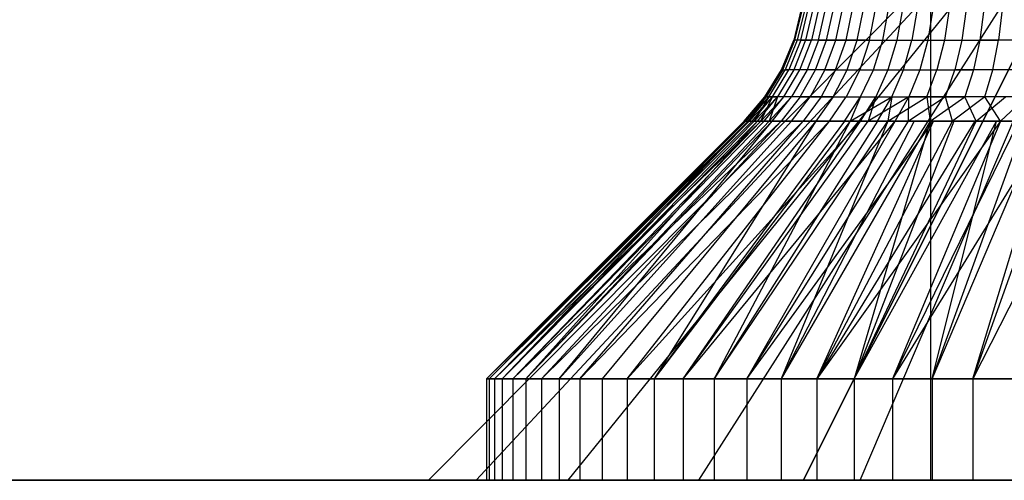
# Model space of a CAD drawing. Extents: x -18 to 18, y -209 to 194.
# Tile 14 of 108: x 10.41 to 14.29, y -209 to -207.18. Entities that reach past the tile are written whole.
import ezdxf

# ---------------------------------------------------------------- set-up
doc = ezdxf.new("R2010")
doc.units = 0
doc.header["$LTSCALE"] = 25.4
doc.layers.get('0').update_dxf_attribs({"linetype": 'CONTINUOUS'})

# ---------------------------------------------------------------- blocks, each defined once
blk = doc.blocks.new('PROFILE_FOCUS_15WB_STL')
at = {"color": 0}
for p, q in [((12.0237, -209, -55.876), (14.0079, -207, -55.6253)), ((12.0237, -209, -55.124), (14.0079, -207, -55.3747)), ((12.0237, -209, -55.876), (14.0079, -207, -55.6253)), ((12.0237, -209, -55.124), (14.0079, -207, -55.3747)), ((12.2107, -209, -56.6044), (14.0702, -207, -55.8681)), ((12.2107, -209, -56.6044), (14.0702, -207, -55.8681)), ((12.2107, -209, -54.3956), (14.0702, -207, -55.1319)), ((12.2107, -209, -54.3956), (14.0702, -207, -55.1319)), ((12.5729, -209, -53.7366), (14.191, -207, -54.9122)), ((12.5729, -209, -57.2634), (14.191, -207, -56.0878)), ((12.5729, -209, -57.2634), (14.191, -207, -56.0878)), ((12.5729, -209, -53.7366), (14.191, -207, -54.9122)), ((13.0877, -209, -53.1885), (14.3626, -207, -54.7295)), ((13.0877, -209, -57.8115), (14.3626, -207, -56.2705)), ((13.0877, -209, -53.1885), (14.3626, -207, -54.7295)), ((13.0877, -209, -57.8115), (14.3626, -207, -56.2705)), ((13.5, -209, -55.13), (14.5021, -206.99, -55.13)), ((14.5021, -206.99, -55.87), (13.5, -209, -55.87)), ((13.5, -209, -55.13), (14.5021, -206.99, -55.13)), ((14.5021, -206.99, -55.87), (13.5, -209, -55.87)), ((13.7227, -209, -58.2145), (14.5742, -207, -56.4048)), ((13.7227, -209, -58.2145), (14.5742, -207, -56.4048)), ((13.7227, -209, -52.7855), (14.5742, -207, -54.5952)), ((13.7227, -209, -52.7855), (14.5742, -207, -54.5952)), ((14, -207, -37), (14, -209, -37)), ((14, -207, -37), (14, -209, -37)), ((13.4907, -207.1438, -55.5416), (13.4614, -207.2658, -55.5424)), ((13.4907, -207.1438, -55.5416), (13.4614, -207.2658, -55.5424)), ((13.4661, -207.2658, -55.3729), (13.4953, -207.1438, -55.3753)), ((13.4661, -207.2658, -55.3729), (13.4953, -207.1438, -55.3753)), ((13.5045, -207.1438, -55.7074), (13.4754, -207.2658, -55.7114)), ((13.5045, -207.1438, -55.7074), (13.4754, -207.2658, -55.7114)), ((13.4894, -207.2658, -55.2049), (13.5182, -207.1438, -55.2105)), ((13.4894, -207.2658, -55.2049), (13.5182, -207.1438, -55.2105)), ((13.5364, -207.1438, -55.8706), (13.5079, -207.2658, -55.8778)), ((13.5364, -207.1438, -55.8706), (13.5079, -207.2658, -55.8778)), ((13.559, -207.1438, -55.0493), (13.531, -207.2658, -55.0405)), ((13.559, -207.1438, -55.0493), (13.531, -207.2658, -55.0405)), ((13.5586, -207.2658, -56.0397), (13.586, -207.1438, -56.0294)), ((13.5586, -207.2658, -56.0397), (13.586, -207.1438, -56.0294)), ((13.5905, -207.2658, -54.8817), (13.6173, -207.1438, -54.8935)), ((13.5905, -207.2658, -54.8817), (13.6173, -207.1438, -54.8935)), ((13.6267, -207.2658, -56.195), (13.6528, -207.1438, -56.1817)), ((13.6267, -207.2658, -56.195), (13.6528, -207.1438, -56.1817)), ((13.6671, -207.2658, -54.7304), (13.6924, -207.1438, -54.7451)), ((13.6671, -207.2658, -54.7304), (13.6924, -207.1438, -54.7451)), ((13.7115, -207.2658, -56.3418), (13.736, -207.1438, -56.3258)), ((13.7115, -207.2658, -56.3418), (13.736, -207.1438, -56.3258)), ((13.7598, -207.2658, -54.5885), (13.7834, -207.1438, -54.6058)), ((13.7598, -207.2658, -54.5885), (13.7834, -207.1438, -54.6058)), ((13.8119, -207.2658, -56.4785), (13.8345, -207.1438, -56.4598)), ((13.8119, -207.2658, -56.4785), (13.8345, -207.1438, -56.4598)), ((13.8892, -207.1438, -54.4774), (13.8676, -207.2658, -54.4576)), ((13.8892, -207.1438, -54.4774), (13.8676, -207.2658, -54.4576)), ((13.9472, -207.1438, -56.5822), (13.9268, -207.2658, -56.6032)), ((13.9472, -207.1438, -56.5822), (13.9268, -207.2658, -56.6032)), ((14.0084, -207.1438, -54.3614), (13.9892, -207.2658, -54.3393)), ((14.0084, -207.1438, -54.3614), (13.9892, -207.2658, -54.3393)), ((14.0726, -207.1438, -56.6915), (14.0546, -207.2658, -56.7146)), ((14.0726, -207.1438, -56.6915), (14.0546, -207.2658, -56.7146)), ((14.1397, -207.1438, -54.2592), (14.123, -207.2658, -54.2352)), ((14.1397, -207.1438, -54.2592), (14.123, -207.2658, -54.2352)), ((14.2093, -207.1438, -56.7863), (14.194, -207.2658, -56.8112)), ((14.2093, -207.1438, -56.7863), (14.194, -207.2658, -56.8112)), ((14.2814, -207.1438, -54.1721), (14.2674, -207.2658, -54.1464)), ((14.2814, -207.1438, -54.1721), (14.2674, -207.2658, -54.1464)), ((13.4134, -207.3818, -55.5437), (13.4614, -207.2658, -55.5424)), ((13.4134, -207.3818, -55.5437), (13.4614, -207.2658, -55.5424)), ((13.4182, -207.3818, -55.3689), (13.4661, -207.2658, -55.3729)), ((13.4182, -207.3818, -55.3689), (13.4661, -207.2658, -55.3729)), ((13.4754, -207.2658, -55.7114), (13.4278, -207.3818, -55.718)), ((13.4754, -207.2658, -55.7114), (13.4278, -207.3818, -55.718)), ((13.4894, -207.2658, -55.2049), (13.4422, -207.3818, -55.1957)), ((13.4894, -207.2658, -55.2049), (13.4422, -207.3818, -55.1957)), ((13.4754, -207.2658, -55.7114), (13.4614, -207.2658, -55.5424)), ((13.5079, -207.2658, -55.8778), (13.4614, -207.3818, -55.8896)), ((13.5079, -207.2658, -55.8778), (13.4614, -207.3818, -55.8896)), ((13.4661, -207.2658, -55.3729), (13.4614, -207.2658, -55.5424)), ((13.4754, -207.2658, -55.7114), (13.4614, -207.2658, -55.5424)), ((13.4661, -207.2658, -55.3729), (13.4614, -207.2658, -55.5424)), ((13.4894, -207.2658, -55.2049), (13.4661, -207.2658, -55.3729)), ((13.4894, -207.2658, -55.2049), (13.4661, -207.2658, -55.3729)), ((13.5079, -207.2658, -55.8778), (13.4754, -207.2658, -55.7114)), ((13.5079, -207.2658, -55.8778), (13.4754, -207.2658, -55.7114)), ((13.4852, -207.3818, -55.0262), (13.531, -207.2658, -55.0405)), ((13.4852, -207.3818, -55.0262), (13.531, -207.2658, -55.0405)), ((13.4894, -207.2658, -55.2049), (13.531, -207.2658, -55.0405)), ((13.4894, -207.2658, -55.2049), (13.531, -207.2658, -55.0405)), ((13.5586, -207.2658, -56.0397), (13.5079, -207.2658, -55.8778)), ((13.5586, -207.2658, -56.0397), (13.5079, -207.2658, -55.8778)), ((13.5586, -207.2658, -56.0397), (13.5136, -207.3818, -56.0565)), ((13.5586, -207.2658, -56.0397), (13.5136, -207.3818, -56.0565)), ((13.5905, -207.2658, -54.8817), (13.531, -207.2658, -55.0405)), ((13.5905, -207.2658, -54.8817), (13.531, -207.2658, -55.0405)), ((13.5465, -207.3818, -54.8624), (13.5905, -207.2658, -54.8817)), ((13.5465, -207.3818, -54.8624), (13.5905, -207.2658, -54.8817)), ((13.5586, -207.2658, -56.0397), (13.6267, -207.2658, -56.195)), ((13.5586, -207.2658, -56.0397), (13.6267, -207.2658, -56.195)), ((13.5838, -207.3818, -56.2167), (13.6267, -207.2658, -56.195)), ((13.5838, -207.3818, -56.2167), (13.6267, -207.2658, -56.195)), ((13.6671, -207.2658, -54.7304), (13.5905, -207.2658, -54.8817)), ((13.6671, -207.2658, -54.7304), (13.5905, -207.2658, -54.8817)), ((13.6254, -207.3818, -54.7064), (13.6671, -207.2658, -54.7304)), ((13.6254, -207.3818, -54.7064), (13.6671, -207.2658, -54.7304)), ((13.6267, -207.2658, -56.195), (13.7115, -207.2658, -56.3418)), ((13.6267, -207.2658, -56.195), (13.7115, -207.2658, -56.3418)), ((13.7598, -207.2658, -54.5885), (13.6671, -207.2658, -54.7304)), ((13.7598, -207.2658, -54.5885), (13.6671, -207.2658, -54.7304)), ((13.6713, -207.3818, -56.3681), (13.7115, -207.2658, -56.3418)), ((13.6713, -207.3818, -56.3681), (13.7115, -207.2658, -56.3418)), ((13.7115, -207.2658, -56.3418), (13.8119, -207.2658, -56.4785)), ((13.7115, -207.2658, -56.3418), (13.8119, -207.2658, -56.4785)), ((13.7598, -207.2658, -54.5885), (13.7211, -207.3818, -54.56)), ((13.7598, -207.2658, -54.5885), (13.7211, -207.3818, -54.56)), ((13.7598, -207.2658, -54.5885), (13.8676, -207.2658, -54.4576)), ((13.7598, -207.2658, -54.5885), (13.8676, -207.2658, -54.4576)), ((13.7748, -207.3818, -56.509), (13.8119, -207.2658, -56.4785)), ((13.7748, -207.3818, -56.509), (13.8119, -207.2658, -56.4785)), ((13.8119, -207.2658, -56.4785), (13.9268, -207.2658, -56.6032)), ((13.8119, -207.2658, -56.4785), (13.9268, -207.2658, -56.6032)), ((13.8676, -207.2658, -54.4576), (13.8323, -207.3818, -54.425)), ((13.8676, -207.2658, -54.4576), (13.8323, -207.3818, -54.425)), ((13.8676, -207.2658, -54.4576), (13.9892, -207.2658, -54.3393)), ((13.8676, -207.2658, -54.4576), (13.9892, -207.2658, -54.3393)), ((13.8933, -207.3818, -56.6377), (13.9268, -207.2658, -56.6032)), ((13.8933, -207.3818, -56.6377), (13.9268, -207.2658, -56.6032)), ((13.9268, -207.2658, -56.6032), (14.0546, -207.2658, -56.7146)), ((13.9268, -207.2658, -56.6032), (14.0546, -207.2658, -56.7146)), ((13.9892, -207.2658, -54.3393), (13.9576, -207.3818, -54.3031)), ((13.9892, -207.2658, -54.3393), (13.9576, -207.3818, -54.3031)), ((13.9892, -207.2658, -54.3393), (14.123, -207.2658, -54.2352)), ((13.9892, -207.2658, -54.3393), (14.123, -207.2658, -54.2352)), ((14.0546, -207.2658, -56.7146), (14.0251, -207.3818, -56.7525)), ((14.0546, -207.2658, -56.7146), (14.0251, -207.3818, -56.7525)), ((14.0546, -207.2658, -56.7146), (14.194, -207.2658, -56.8112)), ((14.0546, -207.2658, -56.7146), (14.194, -207.2658, -56.8112)), ((14.123, -207.2658, -54.2352), (14.0956, -207.3818, -54.1957)), ((14.123, -207.2658, -54.2352), (14.0956, -207.3818, -54.1957)), ((14.123, -207.2658, -54.2352), (14.2674, -207.2658, -54.1464)), ((14.123, -207.2658, -54.2352), (14.2674, -207.2658, -54.1464)), ((14.194, -207.2658, -56.8112), (14.1688, -207.3818, -56.8522)), ((14.194, -207.2658, -56.8112), (14.1688, -207.3818, -56.8522)), ((14.3431, -207.2658, -56.8919), (14.194, -207.2658, -56.8112)), ((14.3431, -207.2658, -56.8919), (14.194, -207.2658, -56.8112)), ((14.2446, -207.3818, -54.1041), (14.2674, -207.2658, -54.1464)), ((14.2446, -207.3818, -54.1041), (14.2674, -207.2658, -54.1464)), ((14.4208, -207.2658, -54.074), (14.2674, -207.2658, -54.1464)), ((14.4208, -207.2658, -54.074), (14.2674, -207.2658, -54.1464)), ((13.3478, -207.4889, -55.5455), (13.4134, -207.3818, -55.5437)), ((13.3478, -207.4889, -55.5455), (13.4134, -207.3818, -55.5437)), ((13.4182, -207.3818, -55.3689), (13.3529, -207.4889, -55.3635)), ((13.4182, -207.3818, -55.3689), (13.3529, -207.4889, -55.3635)), ((13.3629, -207.4889, -55.727), (13.4278, -207.3818, -55.718)), ((13.3629, -207.4889, -55.727), (13.4278, -207.3818, -55.718)), ((13.3779, -207.4889, -55.1831), (13.4422, -207.3818, -55.1957)), ((13.3779, -207.4889, -55.1831), (13.4422, -207.3818, -55.1957)), ((13.4614, -207.3818, -55.8896), (13.3978, -207.4889, -55.9057)), ((13.4614, -207.3818, -55.8896), (13.3978, -207.4889, -55.9057)), ((13.4182, -207.3818, -55.3689), (13.4134, -207.3818, -55.5437)), ((13.4134, -207.3818, -55.5437), (13.4278, -207.3818, -55.718)), ((13.4182, -207.3818, -55.3689), (13.4134, -207.3818, -55.5437)), ((13.4134, -207.3818, -55.5437), (13.4278, -207.3818, -55.718)), ((13.4182, -207.3818, -55.3689), (13.4422, -207.3818, -55.1957)), ((13.4182, -207.3818, -55.3689), (13.4422, -207.3818, -55.1957)), ((13.4226, -207.4889, -55.0066), (13.4852, -207.3818, -55.0262)), ((13.4226, -207.4889, -55.0066), (13.4852, -207.3818, -55.0262)), ((13.4614, -207.3818, -55.8896), (13.4278, -207.3818, -55.718)), ((13.4614, -207.3818, -55.8896), (13.4278, -207.3818, -55.718)), ((13.4852, -207.3818, -55.0262), (13.4422, -207.3818, -55.1957)), ((13.4852, -207.3818, -55.0262), (13.4422, -207.3818, -55.1957)), ((13.5136, -207.3818, -56.0565), (13.4521, -207.4889, -56.0795)), ((13.5136, -207.3818, -56.0565), (13.4521, -207.4889, -56.0795)), ((13.5136, -207.3818, -56.0565), (13.4614, -207.3818, -55.8896)), ((13.5136, -207.3818, -56.0565), (13.4614, -207.3818, -55.8896)), ((13.5465, -207.3818, -54.8624), (13.4852, -207.3818, -55.0262)), ((13.5465, -207.3818, -54.8624), (13.4852, -207.3818, -55.0262)), ((13.4864, -207.4889, -54.8361), (13.5465, -207.3818, -54.8624)), ((13.4864, -207.4889, -54.8361), (13.5465, -207.3818, -54.8624)), ((13.5838, -207.3818, -56.2167), (13.5136, -207.3818, -56.0565)), ((13.5838, -207.3818, -56.2167), (13.5136, -207.3818, -56.0565)), ((13.5838, -207.3818, -56.2167), (13.5253, -207.4889, -56.2463)), ((13.5838, -207.3818, -56.2167), (13.5253, -207.4889, -56.2463)), ((13.6254, -207.3818, -54.7064), (13.5465, -207.3818, -54.8624)), ((13.6254, -207.3818, -54.7064), (13.5465, -207.3818, -54.8624)), ((13.6254, -207.3818, -54.7064), (13.5686, -207.4889, -54.6736)), ((13.6254, -207.3818, -54.7064), (13.5686, -207.4889, -54.6736)), ((13.5838, -207.3818, -56.2167), (13.6713, -207.3818, -56.3681)), ((13.5838, -207.3818, -56.2167), (13.6713, -207.3818, -56.3681)), ((13.6163, -207.4889, -56.404), (13.6713, -207.3818, -56.3681)), ((13.6163, -207.4889, -56.404), (13.6713, -207.3818, -56.3681)), ((13.6254, -207.3818, -54.7064), (13.7211, -207.3818, -54.56)), ((13.6254, -207.3818, -54.7064), (13.7211, -207.3818, -54.56)), ((13.7211, -207.3818, -54.56), (13.6682, -207.4889, -54.5212)), ((13.7211, -207.3818, -54.56), (13.6682, -207.4889, -54.5212)), ((13.6713, -207.3818, -56.3681), (13.7748, -207.3818, -56.509)), ((13.6713, -207.3818, -56.3681), (13.7748, -207.3818, -56.509)), ((13.7211, -207.3818, -54.56), (13.8323, -207.3818, -54.425)), ((13.7211, -207.3818, -54.56), (13.8323, -207.3818, -54.425)), ((13.7242, -207.4889, -56.5507), (13.7748, -207.3818, -56.509)), ((13.7242, -207.4889, -56.5507), (13.7748, -207.3818, -56.509)), ((13.7748, -207.3818, -56.509), (13.8933, -207.3818, -56.6377)), ((13.7748, -207.3818, -56.509), (13.8933, -207.3818, -56.6377)), ((13.8323, -207.3818, -54.425), (13.784, -207.4889, -54.3806)), ((13.8323, -207.3818, -54.425), (13.784, -207.4889, -54.3806)), ((13.8323, -207.3818, -54.425), (13.9576, -207.3818, -54.3031)), ((13.8323, -207.3818, -54.425), (13.9576, -207.3818, -54.3031)), ((13.8475, -207.4889, -56.6847), (13.8933, -207.3818, -56.6377)), ((13.8475, -207.4889, -56.6847), (13.8933, -207.3818, -56.6377)), ((13.8933, -207.3818, -56.6377), (14.0251, -207.3818, -56.7525)), ((13.8933, -207.3818, -56.6377), (14.0251, -207.3818, -56.7525)), ((13.9576, -207.3818, -54.3031), (13.9145, -207.4889, -54.2536)), ((13.9576, -207.3818, -54.3031), (13.9145, -207.4889, -54.2536)), ((13.9576, -207.3818, -54.3031), (14.0956, -207.3818, -54.1957)), ((13.9576, -207.3818, -54.3031), (14.0956, -207.3818, -54.1957)), ((13.9848, -207.4889, -56.8043), (14.0251, -207.3818, -56.7525)), ((13.9848, -207.4889, -56.8043), (14.0251, -207.3818, -56.7525)), ((14.0251, -207.3818, -56.7525), (14.1688, -207.3818, -56.8522)), ((14.0251, -207.3818, -56.7525), (14.1688, -207.3818, -56.8522)), ((14.0582, -207.4889, -54.1418), (14.0956, -207.3818, -54.1957)), ((14.0582, -207.4889, -54.1418), (14.0956, -207.3818, -54.1957)), ((14.2446, -207.3818, -54.1041), (14.0956, -207.3818, -54.1957)), ((14.2446, -207.3818, -54.1041), (14.0956, -207.3818, -54.1957)), ((14.1688, -207.3818, -56.8522), (14.1345, -207.4889, -56.908)), ((14.1688, -207.3818, -56.8522), (14.1345, -207.4889, -56.908)), ((14.3226, -207.3818, -56.9354), (14.1688, -207.3818, -56.8522)), ((14.3226, -207.3818, -56.9354), (14.1688, -207.3818, -56.8522)), ((14.2134, -207.4889, -54.0464), (14.2446, -207.3818, -54.1041)), ((14.2134, -207.4889, -54.0464), (14.2446, -207.3818, -54.1041)), ((14.4027, -207.3818, -54.0295), (14.2446, -207.3818, -54.1041)), ((14.4027, -207.3818, -54.0295), (14.2446, -207.3818, -54.1041)), ((13.2663, -207.5843, -55.5478), (13.3478, -207.4889, -55.5455)), ((13.2663, -207.5843, -55.5478), (13.3529, -207.4889, -55.3635)), ((13.3529, -207.4889, -55.3635), (13.2716, -207.5843, -55.3568)), ((13.2731, -207.5843, -55.66), (13.3629, -207.4889, -55.727)), ((13.3478, -207.4889, -55.5455), (13.2731, -207.5843, -55.66)), ((13.2821, -207.5843, -55.7382), (13.3629, -207.4889, -55.727)), ((13.2862, -207.5843, -55.234), (13.3529, -207.4889, -55.3635)), ((13.2862, -207.5843, -55.234), (13.3529, -207.4889, -55.3635)), ((13.3779, -207.4889, -55.1831), (13.2862, -207.5843, -55.234)), ((13.2979, -207.5843, -55.1675), (13.3779, -207.4889, -55.1831)), ((13.3629, -207.4889, -55.727), (13.3058, -207.5843, -55.871)), ((13.3058, -207.5843, -55.871), (13.3978, -207.4889, -55.9057)), ((13.3629, -207.4889, -55.727), (13.3058, -207.5843, -55.871)), ((13.3188, -207.5843, -55.9258), (13.3978, -207.4889, -55.9057)), ((13.3319, -207.5843, -55.0254), (13.3779, -207.4889, -55.1831)), ((13.3319, -207.5843, -55.0254), (13.3779, -207.4889, -55.1831)), ((13.4226, -207.4889, -55.0066), (13.3319, -207.5843, -55.0254)), ((13.3448, -207.5843, -54.9823), (13.4226, -207.4889, -55.0066)), ((13.3478, -207.4889, -55.5455), (13.3529, -207.4889, -55.3635)), ((13.3478, -207.4889, -55.5455), (13.3529, -207.4889, -55.3635)), ((13.3478, -207.4889, -55.5455), (13.3629, -207.4889, -55.727)), ((13.3478, -207.4889, -55.5455), (13.3629, -207.4889, -55.727)), ((13.3779, -207.4889, -55.1831), (13.3529, -207.4889, -55.3635)), ((13.3779, -207.4889, -55.1831), (13.3529, -207.4889, -55.3635)), ((13.3629, -207.4889, -55.727), (13.3978, -207.4889, -55.9057)), ((13.3629, -207.4889, -55.727), (13.3978, -207.4889, -55.9057)), ((13.3978, -207.4889, -55.9057), (13.3643, -207.5843, -56.0764)), ((13.4521, -207.4889, -56.0795), (13.3643, -207.5843, -56.0764)), ((13.3978, -207.4889, -55.9057), (13.3643, -207.5843, -56.0764)), ((13.3758, -207.5843, -56.1081), (13.4521, -207.4889, -56.0795)), ((13.4226, -207.4889, -55.0066), (13.3779, -207.4889, -55.1831)), ((13.4226, -207.4889, -55.0066), (13.3779, -207.4889, -55.1831)), ((13.4521, -207.4889, -56.0795), (13.3978, -207.4889, -55.9057)), ((13.4521, -207.4889, -56.0795), (13.3978, -207.4889, -55.9057)), ((13.4864, -207.4889, -54.8361), (13.4118, -207.5843, -54.8033)), ((13.4864, -207.4889, -54.8361), (13.4118, -207.5843, -54.8033)), ((13.4864, -207.4889, -54.8361), (13.4226, -207.4889, -55.0066)), ((13.4864, -207.4889, -54.8361), (13.4226, -207.4889, -55.0066)), ((13.5253, -207.4889, -56.2463), (13.4521, -207.4889, -56.0795)), ((13.5253, -207.4889, -56.2463), (13.4521, -207.4889, -56.0795)), ((13.4526, -207.5843, -56.2831), (13.5253, -207.4889, -56.2463)), ((13.4526, -207.5843, -56.2831), (13.5253, -207.4889, -56.2463)), ((13.4864, -207.4889, -54.8361), (13.5686, -207.4889, -54.6736)), ((13.4864, -207.4889, -54.8361), (13.5686, -207.4889, -54.6736)), ((13.5686, -207.4889, -54.6736), (13.498, -207.5843, -54.6328)), ((13.5686, -207.4889, -54.6736), (13.498, -207.5843, -54.6328)), ((13.6163, -207.4889, -56.404), (13.5253, -207.4889, -56.2463)), ((13.6163, -207.4889, -56.404), (13.5253, -207.4889, -56.2463)), ((13.6163, -207.4889, -56.404), (13.5481, -207.5843, -56.4486)), ((13.6163, -207.4889, -56.404), (13.5481, -207.5843, -56.4486)), ((13.5686, -207.4889, -54.6736), (13.6682, -207.4889, -54.5212)), ((13.5686, -207.4889, -54.6736), (13.6682, -207.4889, -54.5212)), ((13.6025, -207.5843, -54.4729), (13.6682, -207.4889, -54.5212)), ((13.6025, -207.5843, -54.4729), (13.6682, -207.4889, -54.5212)), ((13.6163, -207.4889, -56.404), (13.7242, -207.4889, -56.5507)), ((13.6163, -207.4889, -56.404), (13.7242, -207.4889, -56.5507)), ((13.6613, -207.5843, -56.6025), (13.7242, -207.4889, -56.5507)), ((13.6682, -207.4889, -54.5212), (13.784, -207.4889, -54.3806)), ((13.6682, -207.4889, -54.5212), (13.784, -207.4889, -54.3806)), ((13.683, -207.5843, -56.6284), (13.8475, -207.4889, -56.6847)), ((13.683, -207.5843, -56.6284), (13.8475, -207.4889, -56.6847)), ((13.7242, -207.4889, -56.5507), (13.683, -207.5843, -56.6284)), ((13.724, -207.5843, -54.3254), (13.784, -207.4889, -54.3806)), ((13.7242, -207.4889, -56.5507), (13.8475, -207.4889, -56.6847)), ((13.7242, -207.4889, -56.5507), (13.8475, -207.4889, -56.6847)), ((13.9145, -207.4889, -54.2536), (13.7549, -207.5843, -54.2927)), ((13.784, -207.4889, -54.3806), (13.7549, -207.5843, -54.2927)), ((13.9145, -207.4889, -54.2536), (13.7549, -207.5843, -54.2927)), ((13.784, -207.4889, -54.3806), (13.9145, -207.4889, -54.2536)), ((13.784, -207.4889, -54.3806), (13.9145, -207.4889, -54.2536)), ((13.7907, -207.5843, -56.7431), (13.8475, -207.4889, -56.6847)), ((13.8316, -207.5843, -56.7817), (13.9848, -207.4889, -56.8043)), ((13.8475, -207.4889, -56.6847), (13.8316, -207.5843, -56.7817)), ((13.8475, -207.4889, -56.6847), (13.9848, -207.4889, -56.8043)), ((13.8475, -207.4889, -56.6847), (13.9848, -207.4889, -56.8043)), ((13.861, -207.5843, -54.1921), (13.9145, -207.4889, -54.2536)), ((13.9127, -207.5843, -54.1488), (13.9145, -207.4889, -54.2536)), ((14.0582, -207.4889, -54.1418), (13.9127, -207.5843, -54.1488)), ((14.0582, -207.4889, -54.1418), (13.9145, -207.4889, -54.2536)), ((14.0582, -207.4889, -54.1418), (13.9145, -207.4889, -54.2536)), ((13.9848, -207.4889, -56.8043), (14.1345, -207.4889, -56.908)), ((13.9848, -207.4889, -56.8043), (13.998, -207.5843, -56.9155)), ((13.9848, -207.4889, -56.8043), (14.1345, -207.4889, -56.908)), ((13.998, -207.5843, -56.9155), (14.1345, -207.4889, -56.908)), ((14.087, -207.5843, -54.0255), (14.0582, -207.4889, -54.1418)), ((14.2134, -207.4889, -54.0464), (14.0582, -207.4889, -54.1418)), ((14.2134, -207.4889, -54.0464), (14.0582, -207.4889, -54.1418)), ((14.2134, -207.4889, -54.0464), (14.087, -207.5843, -54.0255)), ((14.2946, -207.4889, -56.9947), (14.1345, -207.4889, -56.908)), ((14.2946, -207.4889, -56.9947), (14.1345, -207.4889, -56.908)), ((14.1795, -207.5843, -57.028), (14.1345, -207.4889, -56.908)), ((14.1795, -207.5843, -57.028), (14.2946, -207.4889, -56.9947)), ((14.2751, -207.5843, -53.9244), (14.2134, -207.4889, -54.0464)), ((14.378, -207.4889, -53.9687), (14.2134, -207.4889, -54.0464)), ((14.378, -207.4889, -53.9687), (14.2134, -207.4889, -54.0464)), ((14.378, -207.4889, -53.9687), (14.2751, -207.5843, -53.9244)), ((12.2513, -208.6, -55.4153), (13.2663, -207.5843, -55.5478)), ((12.2513, -208.6, -55.4153), (13.2663, -207.5843, -55.5478)), ((12.2513, -208.6, -55.4153), (13.2665, -207.5843, -55.4466)), ((13.2862, -207.5843, -55.234), (12.2513, -208.6, -55.4153)), ((13.2862, -207.5843, -55.234), (12.2513, -208.6, -55.4153)), ((13.2716, -207.5843, -55.3568), (12.2513, -208.6, -55.4153)), ((13.2716, -207.5843, -55.3568), (12.2513, -208.6, -55.4153)), ((12.2513, -208.6, -55.4153), (13.2665, -207.5843, -55.4466)), ((12.2617, -208.6, -55.7537), (13.2821, -207.5843, -55.7382)), ((12.2617, -208.6, -55.7537), (13.2821, -207.5843, -55.7382)), ((12.2617, -208.6, -55.7537), (13.2731, -207.5843, -55.66)), ((12.2617, -208.6, -55.7537), (13.2731, -207.5843, -55.66)), ((12.2617, -208.6, -55.7537), (13.2663, -207.5843, -55.5478)), ((12.2617, -208.6, -55.7537), (13.2663, -207.5843, -55.5478)), ((12.2825, -208.6, -55.0782), (13.2862, -207.5843, -55.234)), ((13.3319, -207.5843, -55.0254), (12.2825, -208.6, -55.0782)), ((13.3319, -207.5843, -55.0254), (12.2825, -208.6, -55.0782)), ((13.2979, -207.5843, -55.1675), (12.2825, -208.6, -55.0782)), ((13.2979, -207.5843, -55.1675), (12.2825, -208.6, -55.0782)), ((12.2825, -208.6, -55.0782), (13.2862, -207.5843, -55.234)), ((12.3137, -208.6, -56.0883), (13.3188, -207.5843, -55.9258)), ((12.3137, -208.6, -56.0883), (13.3188, -207.5843, -55.9258)), ((12.3137, -208.6, -56.0883), (13.3058, -207.5843, -55.871)), ((12.3137, -208.6, -56.0883), (13.3058, -207.5843, -55.871)), ((12.3137, -208.6, -56.0883), (13.2821, -207.5843, -55.7382)), ((12.3137, -208.6, -56.0883), (13.2821, -207.5843, -55.7382)), ((13.4118, -207.5843, -54.8033), (12.355, -208.6, -54.7474)), ((13.3448, -207.5843, -54.9823), (12.355, -208.6, -54.7474)), ((13.4118, -207.5843, -54.8033), (12.355, -208.6, -54.7474)), ((13.3448, -207.5843, -54.9823), (12.355, -208.6, -54.7474)), ((13.3319, -207.5843, -55.0254), (12.355, -208.6, -54.7474)), ((13.3319, -207.5843, -55.0254), (12.355, -208.6, -54.7474)), ((12.4063, -208.6, -56.414), (13.3758, -207.5843, -56.1081)), ((12.4063, -208.6, -56.414), (13.3758, -207.5843, -56.1081)), ((12.4063, -208.6, -56.414), (13.3643, -207.5843, -56.0764)), ((12.4063, -208.6, -56.414), (13.3643, -207.5843, -56.0764)), ((12.4063, -208.6, -56.414), (13.3188, -207.5843, -55.9258)), ((12.4063, -208.6, -56.414), (13.3188, -207.5843, -55.9258)), ((13.4118, -207.5843, -54.8033), (12.4675, -208.6, -54.4281)), ((13.4118, -207.5843, -54.8033), (12.4675, -208.6, -54.4281)), ((12.4675, -208.6, -54.4281), (13.498, -207.5843, -54.6328)), ((12.4675, -208.6, -54.4281), (13.498, -207.5843, -54.6328)), ((12.5383, -208.6, -56.7258), (13.4526, -207.5843, -56.2831)), ((12.5383, -208.6, -56.7258), (13.4526, -207.5843, -56.2831)), ((12.5383, -208.6, -56.7258), (13.3758, -207.5843, -56.1081)), ((12.5383, -208.6, -56.7258), (13.3758, -207.5843, -56.1081)), ((12.6184, -208.6, -54.125), (13.498, -207.5843, -54.6328)), ((12.6184, -208.6, -54.125), (13.498, -207.5843, -54.6328)), ((12.6184, -208.6, -54.125), (13.6025, -207.5843, -54.4729)), ((12.6184, -208.6, -54.125), (13.6025, -207.5843, -54.4729)), ((13.5481, -207.5843, -56.4486), (12.7076, -208.6, -57.019)), ((13.5481, -207.5843, -56.4486), (12.7076, -208.6, -57.019)), ((12.8055, -208.6, -53.8428), (13.6025, -207.5843, -54.4729)), ((12.8055, -208.6, -53.8428), (13.6025, -207.5843, -54.4729)), ((12.8055, -208.6, -53.8428), (13.724, -207.5843, -54.3254)), ((12.8055, -208.6, -53.8428), (13.724, -207.5843, -54.3254)), ((13.5481, -207.5843, -56.4486), (12.9116, -208.6, -57.2892)), ((13.6613, -207.5843, -56.6025), (12.9116, -208.6, -57.2892)), ((13.5481, -207.5843, -56.4486), (12.9116, -208.6, -57.2892)), ((13.6613, -207.5843, -56.6025), (12.9116, -208.6, -57.2892)), ((13.683, -207.5843, -56.6284), (12.9116, -208.6, -57.2892)), ((13.683, -207.5843, -56.6284), (12.9116, -208.6, -57.2892)), ((13.0257, -208.6, -53.5856), (13.724, -207.5843, -54.3254)), ((13.0257, -208.6, -53.5856), (13.724, -207.5843, -54.3254)), ((13.0257, -208.6, -53.5856), (13.7549, -207.5843, -54.2927)), ((13.0257, -208.6, -53.5856), (13.7549, -207.5843, -54.2927)), ((13.0257, -208.6, -53.5856), (13.861, -207.5843, -54.1921)), ((13.0257, -208.6, -53.5856), (13.861, -207.5843, -54.1921)), ((13.1473, -208.6, -57.5323), (13.8316, -207.5843, -56.7817)), ((13.683, -207.5843, -56.6284), (13.1473, -208.6, -57.5323)), ((13.683, -207.5843, -56.6284), (13.1473, -208.6, -57.5323)), ((13.7907, -207.5843, -56.7431), (13.1473, -208.6, -57.5323)), ((13.7907, -207.5843, -56.7431), (13.1473, -208.6, -57.5323)), ((13.1473, -208.6, -57.5323), (13.8316, -207.5843, -56.7817)), ((13.2663, -207.5843, -55.5478), (13.2731, -207.5843, -55.66)), ((13.2665, -207.5843, -55.4466), (13.2663, -207.5843, -55.5478)), ((13.2716, -207.5843, -55.3568), (13.2665, -207.5843, -55.4466)), ((13.2862, -207.5843, -55.234), (13.2716, -207.5843, -55.3568)), ((13.2862, -207.5843, -55.234), (13.2716, -207.5843, -55.3568)), ((13.2731, -207.5843, -55.66), (13.2821, -207.5843, -55.7382)), ((13.276, -208.6, -53.3575), (13.861, -207.5843, -54.1921)), ((13.276, -208.6, -53.3575), (13.861, -207.5843, -54.1921)), ((13.276, -208.6, -53.3575), (13.9127, -207.5843, -54.1488)), ((13.276, -208.6, -53.3575), (13.9127, -207.5843, -54.1488)), ((13.276, -208.6, -53.3575), (14.0118, -207.5843, -54.0748)), ((13.276, -208.6, -53.3575), (14.0118, -207.5843, -54.0748)), ((13.2821, -207.5843, -55.7382), (13.3058, -207.5843, -55.871)), ((13.2821, -207.5843, -55.7382), (13.3058, -207.5843, -55.871)), ((13.2979, -207.5843, -55.1675), (13.2862, -207.5843, -55.234)), ((13.3319, -207.5843, -55.0254), (13.2979, -207.5843, -55.1675)), ((13.3319, -207.5843, -55.0254), (13.2979, -207.5843, -55.1675)), ((13.3058, -207.5843, -55.871), (13.3188, -207.5843, -55.9258)), ((13.3188, -207.5843, -55.9258), (13.3643, -207.5843, -56.0764)), ((13.3188, -207.5843, -55.9258), (13.3643, -207.5843, -56.0764)), ((13.3448, -207.5843, -54.9823), (13.3319, -207.5843, -55.0254)), ((13.4118, -207.5843, -54.8033), (13.3448, -207.5843, -54.9823)), ((13.4118, -207.5843, -54.8033), (13.3448, -207.5843, -54.9823)), ((13.3643, -207.5843, -56.0764), (13.3758, -207.5843, -56.1081)), ((13.3758, -207.5843, -56.1081), (13.4526, -207.5843, -56.2831)), ((13.3758, -207.5843, -56.1081), (13.4526, -207.5843, -56.2831)), ((13.8316, -207.5843, -56.7817), (13.4111, -208.6, -57.7445)), ((13.9348, -207.5843, -56.8686), (13.4111, -208.6, -57.7445)), ((13.8316, -207.5843, -56.7817), (13.4111, -208.6, -57.7445)), ((13.9348, -207.5843, -56.8686), (13.4111, -208.6, -57.7445)), ((13.998, -207.5843, -56.9155), (13.4111, -208.6, -57.7445)), ((13.998, -207.5843, -56.9155), (13.4111, -208.6, -57.7445)), ((13.498, -207.5843, -54.6328), (13.4118, -207.5843, -54.8033)), ((13.498, -207.5843, -54.6328), (13.4118, -207.5843, -54.8033)), ((13.4526, -207.5843, -56.2831), (13.5481, -207.5843, -56.4486)), ((13.4526, -207.5843, -56.2831), (13.5481, -207.5843, -56.4486)), ((13.6025, -207.5843, -54.4729), (13.498, -207.5843, -54.6328)), ((13.6025, -207.5843, -54.4729), (13.498, -207.5843, -54.6328)), ((13.5481, -207.5843, -56.4486), (13.6613, -207.5843, -56.6025)), ((13.5481, -207.5843, -56.4486), (13.6613, -207.5843, -56.6025)), ((13.5523, -208.6, -53.1619), (14.0118, -207.5843, -54.0748)), ((13.5523, -208.6, -53.1619), (14.0118, -207.5843, -54.0748)), ((13.5523, -208.6, -53.1619), (14.087, -207.5843, -54.0255)), ((14.2751, -207.5843, -53.9244), (13.5523, -208.6, -53.1619)), ((14.2751, -207.5843, -53.9244), (13.5523, -208.6, -53.1619)), ((14.1746, -207.5843, -53.9747), (13.5523, -208.6, -53.1619)), ((14.1746, -207.5843, -53.9747), (13.5523, -208.6, -53.1619)), ((13.5523, -208.6, -53.1619), (14.087, -207.5843, -54.0255)), ((13.724, -207.5843, -54.3254), (13.6025, -207.5843, -54.4729)), ((13.724, -207.5843, -54.3254), (13.6025, -207.5843, -54.4729)), ((13.6613, -207.5843, -56.6025), (13.683, -207.5843, -56.6284)), ((13.683, -207.5843, -56.6284), (13.7907, -207.5843, -56.7431)), ((13.683, -207.5843, -56.6284), (13.7907, -207.5843, -56.7431)), ((13.699, -208.6, -57.9228), (14.2598, -207.5843, -57.0684)), ((13.699, -208.6, -57.9228), (14.2598, -207.5843, -57.0684)), ((13.699, -208.6, -57.9228), (14.1795, -207.5843, -57.028)), ((13.998, -207.5843, -56.9155), (13.699, -208.6, -57.9228)), ((13.998, -207.5843, -56.9155), (13.699, -208.6, -57.9228)), ((14.0918, -207.5843, -56.9775), (13.699, -208.6, -57.9228)), ((14.0918, -207.5843, -56.9775), (13.699, -208.6, -57.9228)), ((13.699, -208.6, -57.9228), (14.1795, -207.5843, -57.028)), ((13.7549, -207.5843, -54.2927), (13.724, -207.5843, -54.3254)), ((13.861, -207.5843, -54.1921), (13.7549, -207.5843, -54.2927)), ((13.861, -207.5843, -54.1921), (13.7549, -207.5843, -54.2927)), ((13.7907, -207.5843, -56.7431), (13.8316, -207.5843, -56.7817)), ((13.8316, -207.5843, -56.7817), (13.9348, -207.5843, -56.8686)), ((14.4742, -207.5843, -53.8473), (13.8506, -208.6, -53.0017)), ((14.3474, -207.5843, -53.8932), (13.8506, -208.6, -53.0017)), ((14.4742, -207.5843, -53.8473), (13.8506, -208.6, -53.0017)), ((14.3474, -207.5843, -53.8932), (13.8506, -208.6, -53.0017)), ((14.2751, -207.5843, -53.9244), (13.8506, -208.6, -53.0017)), ((14.2751, -207.5843, -53.9244), (13.8506, -208.6, -53.0017)), ((13.9127, -207.5843, -54.1488), (13.861, -207.5843, -54.1921)), ((14.0118, -207.5843, -54.0748), (13.9127, -207.5843, -54.1488)), ((13.9348, -207.5843, -56.8686), (13.998, -207.5843, -56.9155)), ((13.998, -207.5843, -56.9155), (14.0918, -207.5843, -56.9775)), ((14.0066, -208.6, -58.0643), (14.4369, -207.5843, -57.1403)), ((14.0066, -208.6, -58.0643), (14.4369, -207.5843, -57.1403)), ((14.0066, -208.6, -58.0643), (14.3735, -207.5843, -57.1172)), ((14.0066, -208.6, -58.0643), (14.3735, -207.5843, -57.1172)), ((14.0066, -208.6, -58.0643), (14.2598, -207.5843, -57.0684)), ((14.0066, -208.6, -58.0643), (14.2598, -207.5843, -57.0684)), ((14.087, -207.5843, -54.0255), (14.0118, -207.5843, -54.0748)), ((14.1746, -207.5843, -53.9747), (14.087, -207.5843, -54.0255)), ((14.0918, -207.5843, -56.9775), (14.1795, -207.5843, -57.028)), ((14.1663, -208.6, -52.8794), (14.4742, -207.5843, -53.8473)), ((14.6813, -207.5843, -53.7952), (14.1663, -208.6, -52.8794)), ((14.6813, -207.5843, -53.7952), (14.1663, -208.6, -52.8794)), ((14.5281, -207.5843, -53.8311), (14.1663, -208.6, -52.8794)), ((14.5281, -207.5843, -53.8311), (14.1663, -208.6, -52.8794)), ((14.1663, -208.6, -52.8794), (14.4742, -207.5843, -53.8473)), ((14.2751, -207.5843, -53.9244), (14.1746, -207.5843, -53.9747)), ((14.1795, -207.5843, -57.028), (14.2598, -207.5843, -57.0684)), ((14.2598, -207.5843, -57.0684), (14.3735, -207.5843, -57.1172)), ((14.3474, -207.5843, -53.8932), (14.2751, -207.5843, -53.9244)), ((12.2825, -208.6, -55.0782), (12.2513, -208.6, -55.4153)), ((12.2513, -208.6, -55.4153), (12.2513, -209, -55.4153)), ((12.2513, -208.6, -55.4153), (12.2617, -208.6, -55.7537)), ((12.2513, -208.6, -55.4153), (12.2513, -209, -55.4153)), ((12.2513, -208.6, -55.4153), (12.2617, -208.6, -55.7537)), ((12.2825, -208.6, -55.0782), (12.2513, -208.6, -55.4153)), ((12.2617, -208.6, -55.7537), (12.2617, -209, -55.7537)), ((12.2617, -208.6, -55.7537), (12.3137, -208.6, -56.0883)), ((12.2617, -208.6, -55.7537), (12.2617, -209, -55.7537)), ((12.2617, -208.6, -55.7537), (12.3137, -208.6, -56.0883)), ((12.355, -208.6, -54.7474), (12.2825, -208.6, -55.0782)), ((12.2825, -208.6, -55.0782), (12.2825, -209, -55.0782)), ((12.2825, -208.6, -55.0782), (12.2825, -209, -55.0782)), ((12.355, -208.6, -54.7474), (12.2825, -208.6, -55.0782)), ((12.3137, -208.6, -56.0883), (12.3137, -209, -56.0883)), ((12.3137, -208.6, -56.0883), (12.4063, -208.6, -56.414)), ((12.3137, -208.6, -56.0883), (12.3137, -209, -56.0883)), ((12.3137, -208.6, -56.0883), (12.4063, -208.6, -56.414)), ((12.4675, -208.6, -54.4281), (12.355, -208.6, -54.7474)), ((12.355, -208.6, -54.7474), (12.355, -209, -54.7474)), ((12.355, -208.6, -54.7474), (12.355, -209, -54.7474)), ((12.4675, -208.6, -54.4281), (12.355, -208.6, -54.7474)), ((12.4063, -208.6, -56.414), (12.4063, -209, -56.414)), ((12.4063, -208.6, -56.414), (12.5383, -208.6, -56.7258)), ((12.4063, -208.6, -56.414), (12.4063, -209, -56.414)), ((12.4063, -208.6, -56.414), (12.5383, -208.6, -56.7258)), ((12.6184, -208.6, -54.125), (12.4675, -208.6, -54.4281)), ((12.4675, -208.6, -54.4281), (12.4675, -209, -54.4281)), ((12.4675, -208.6, -54.4281), (12.4675, -209, -54.4281)), ((12.6184, -208.6, -54.125), (12.4675, -208.6, -54.4281)), ((12.5383, -208.6, -56.7258), (12.5383, -209, -56.7258)), ((12.5383, -208.6, -56.7258), (12.7076, -208.6, -57.019)), ((12.5383, -208.6, -56.7258), (12.5383, -209, -56.7258)), ((12.5383, -208.6, -56.7258), (12.7076, -208.6, -57.019)), ((12.8055, -208.6, -53.8428), (12.6184, -208.6, -54.125)), ((12.6184, -208.6, -54.125), (12.6184, -209, -54.125)), ((12.6184, -208.6, -54.125), (12.6184, -209, -54.125)), ((12.8055, -208.6, -53.8428), (12.6184, -208.6, -54.125)), ((12.7076, -208.6, -57.019), (12.7076, -209, -57.019)), ((12.7076, -208.6, -57.019), (12.9116, -208.6, -57.2892)), ((12.7076, -208.6, -57.019), (12.7076, -209, -57.019)), ((12.7076, -208.6, -57.019), (12.9116, -208.6, -57.2892)), ((13.0257, -208.6, -53.5856), (12.8055, -208.6, -53.8428)), ((12.8055, -208.6, -53.8428), (12.8055, -209, -53.8428)), ((12.8055, -208.6, -53.8428), (12.8055, -209, -53.8428)), ((13.0257, -208.6, -53.5856), (12.8055, -208.6, -53.8428)), ((12.9116, -208.6, -57.2892), (12.9116, -209, -57.2892)), ((12.9116, -208.6, -57.2892), (13.1473, -208.6, -57.5323)), ((12.9116, -208.6, -57.2892), (12.9116, -209, -57.2892)), ((12.9116, -208.6, -57.2892), (13.1473, -208.6, -57.5323)), ((13.276, -208.6, -53.3575), (13.0257, -208.6, -53.5856)), ((13.0257, -208.6, -53.5856), (13.0257, -209, -53.5856)), ((13.0257, -208.6, -53.5856), (13.0257, -209, -53.5856)), ((13.276, -208.6, -53.3575), (13.0257, -208.6, -53.5856)), ((13.1473, -208.6, -57.5323), (13.1473, -209, -57.5323)), ((13.1473, -208.6, -57.5323), (13.4111, -208.6, -57.7445)), ((13.1473, -208.6, -57.5323), (13.1473, -209, -57.5323)), ((13.1473, -208.6, -57.5323), (13.4111, -208.6, -57.7445)), ((13.5523, -208.6, -53.1619), (13.276, -208.6, -53.3575)), ((13.276, -208.6, -53.3575), (13.276, -209, -53.3575)), ((13.276, -208.6, -53.3575), (13.276, -209, -53.3575)), ((13.5523, -208.6, -53.1619), (13.276, -208.6, -53.3575)), ((13.4111, -208.6, -57.7445), (13.4111, -209, -57.7445)), ((13.4111, -208.6, -57.7445), (13.699, -208.6, -57.9228)), ((13.4111, -208.6, -57.7445), (13.4111, -209, -57.7445)), ((13.4111, -208.6, -57.7445), (13.699, -208.6, -57.9228)), ((13.8506, -208.6, -53.0017), (13.5523, -208.6, -53.1619)), ((13.5523, -208.6, -53.1619), (13.5523, -209, -53.1619)), ((13.5523, -208.6, -53.1619), (13.5523, -209, -53.1619)), ((13.8506, -208.6, -53.0017), (13.5523, -208.6, -53.1619)), ((13.699, -208.6, -57.9228), (13.699, -209, -57.9228)), ((13.699, -208.6, -57.9228), (14.0066, -208.6, -58.0643)), ((13.699, -208.6, -57.9228), (13.699, -209, -57.9228)), ((13.699, -208.6, -57.9228), (14.0066, -208.6, -58.0643)), ((14.1663, -208.6, -52.8794), (13.8506, -208.6, -53.0017)), ((13.8506, -208.6, -53.0017), (13.8506, -209, -53.0017)), ((13.8506, -208.6, -53.0017), (13.8506, -209, -53.0017)), ((14.1663, -208.6, -52.8794), (13.8506, -208.6, -53.0017)), ((14.0066, -208.6, -58.0643), (14.0066, -209, -58.0643)), ((14.0066, -208.6, -58.0643), (14.3292, -208.6, -58.1669)), ((14.0066, -208.6, -58.0643), (14.0066, -209, -58.0643)), ((14.0066, -208.6, -58.0643), (14.3292, -208.6, -58.1669)), ((14.4947, -208.6, -52.7968), (14.1663, -208.6, -52.8794)), ((14.1663, -208.6, -52.8794), (14.1663, -209, -52.8794)), ((14.1663, -208.6, -52.8794), (14.1663, -209, -52.8794)), ((14.4947, -208.6, -52.7968), (14.1663, -208.6, -52.8794)), ((-18, -209, -70.5), (18, -209, -70.5)), ((-18, -209, -70.5), (18, -209, -70.5)), ((14, -209, -37), (5, -209, -37)), ((14, -209, -37), (5, -209, -37)), ((12.2107, -209, -56.6044), (12.0237, -209, -55.876)), ((12.0237, -209, -55.876), (12.0237, -209, -55.124)), ((12.0237, -209, -55.124), (12.2107, -209, -54.3956)), ((12.2107, -209, -56.6044), (12.0237, -209, -55.876)), ((12.0237, -209, -55.876), (12.0237, -209, -55.124)), ((12.0237, -209, -55.124), (12.2107, -209, -54.3956)), ((12.5729, -209, -57.2634), (12.2107, -209, -56.6044)), ((12.2107, -209, -54.3956), (12.5729, -209, -53.7366)), ((12.5729, -209, -57.2634), (12.2107, -209, -56.6044)), ((12.2107, -209, -54.3956), (12.5729, -209, -53.7366)), ((12.2825, -209, -55.0782), (12.2513, -209, -55.4153)), ((12.2513, -209, -55.4153), (12.2617, -209, -55.7537)), ((12.2825, -209, -55.0782), (12.2513, -209, -55.4153)), ((12.2513, -209, -55.4153), (12.2617, -209, -55.7537)), ((12.2617, -209, -55.7537), (12.3137, -209, -56.0883)), ((12.2617, -209, -55.7537), (12.3137, -209, -56.0883)), ((12.355, -209, -54.7474), (12.2825, -209, -55.0782)), ((12.355, -209, -54.7474), (12.2825, -209, -55.0782)), ((12.3137, -209, -56.0883), (12.4063, -209, -56.414)), ((12.3137, -209, -56.0883), (12.4063, -209, -56.414)), ((12.4675, -209, -54.4281), (12.355, -209, -54.7474)), ((12.4675, -209, -54.4281), (12.355, -209, -54.7474)), ((12.4063, -209, -56.414), (12.5383, -209, -56.7258)), ((12.4063, -209, -56.414), (12.5383, -209, -56.7258)), ((12.6184, -209, -54.125), (12.4675, -209, -54.4281)), ((12.6184, -209, -54.125), (12.4675, -209, -54.4281)), ((12.5383, -209, -56.7258), (12.7076, -209, -57.019)), ((12.5383, -209, -56.7258), (12.7076, -209, -57.019)), ((12.5729, -209, -53.7366), (13.0877, -209, -53.1885)), ((13.0877, -209, -57.8115), (12.5729, -209, -57.2634)), ((13.0877, -209, -57.8115), (12.5729, -209, -57.2634)), ((12.5729, -209, -53.7366), (13.0877, -209, -53.1885)), ((12.8055, -209, -53.8428), (12.6184, -209, -54.125)), ((12.8055, -209, -53.8428), (12.6184, -209, -54.125)), ((12.7076, -209, -57.019), (12.9116, -209, -57.2892)), ((12.7076, -209, -57.019), (12.9116, -209, -57.2892)), ((13.0257, -209, -53.5856), (12.8055, -209, -53.8428)), ((13.0257, -209, -53.5856), (12.8055, -209, -53.8428)), ((12.9116, -209, -57.2892), (13.1473, -209, -57.5323)), ((12.9116, -209, -57.2892), (13.1473, -209, -57.5323)), ((13.276, -209, -53.3575), (13.0257, -209, -53.5856)), ((13.276, -209, -53.3575), (13.0257, -209, -53.5856)), ((13.7227, -209, -58.2145), (13.0877, -209, -57.8115)), ((13.0877, -209, -53.1885), (13.7227, -209, -52.7855)), ((13.7227, -209, -58.2145), (13.0877, -209, -57.8115)), ((13.0877, -209, -53.1885), (13.7227, -209, -52.7855)), ((13.1473, -209, -57.5323), (13.4111, -209, -57.7445)), ((13.1473, -209, -57.5323), (13.4111, -209, -57.7445)), ((13.5523, -209, -53.1619), (13.276, -209, -53.3575)), ((13.5523, -209, -53.1619), (13.276, -209, -53.3575)), ((13.4111, -209, -57.7445), (13.699, -209, -57.9228)), ((13.4111, -209, -57.7445), (13.699, -209, -57.9228)), ((14.4098, -209, -55.87), (13.5, -209, -55.87)), ((13.5, -209, -55.87), (13.5, -209, -55.13)), ((13.5, -209, -55.13), (14.4098, -209, -55.13)), ((13.5, -209, -55.13), (14.4098, -209, -55.13)), ((14.4098, -209, -55.87), (13.5, -209, -55.87)), ((13.5, -209, -55.87), (13.5, -209, -55.13)), ((13.8506, -209, -53.0017), (13.5523, -209, -53.1619)), ((13.8506, -209, -53.0017), (13.5523, -209, -53.1619)), ((13.699, -209, -57.9228), (14.0066, -209, -58.0643)), ((13.699, -209, -57.9228), (14.0066, -209, -58.0643)), ((14.4379, -209, -58.4469), (13.7227, -209, -58.2145)), ((13.7227, -209, -52.7855), (14.4379, -209, -52.5531)), ((13.7227, -209, -52.7855), (14.4379, -209, -52.5531)), ((14.4379, -209, -58.4469), (13.7227, -209, -58.2145)), ((14.1663, -209, -52.8794), (13.8506, -209, -53.0017)), ((14.1663, -209, -52.8794), (13.8506, -209, -53.0017)), ((17.732, -209, -54.2606), (14, -209, -37)), ((17.732, -209, -54.2606), (14, -209, -37)), ((14.0066, -209, -58.0643), (14.3292, -209, -58.1669)), ((14.0066, -209, -58.0643), (14.3292, -209, -58.1669)), ((14.4947, -209, -52.7968), (14.1663, -209, -52.8794)), ((14.4947, -209, -52.7968), (14.1663, -209, -52.8794))]:
    blk.add_line(p, q, dxfattribs=at)

msp = doc.modelspace()

# ---------------------------------------------------------------- block references
at = {"color": 0}
msp.add_blockref('PROFILE_FOCUS_15WB_STL', (0, 0), dxfattribs=at)

doc.saveas('drawing.dxf')
